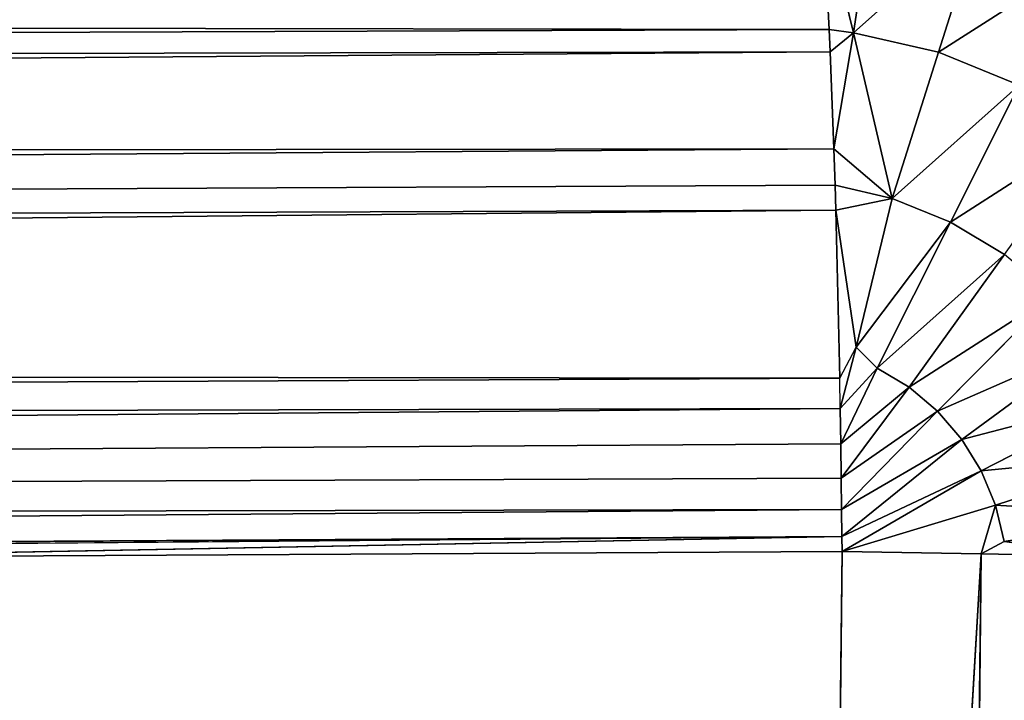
# Model space of a CAD drawing. Extents: x 0 to 700, y 0 to 509.
# Tile 216 of 243: x 634.91 to 639.48, y 309.52 to 312.68. Entities that reach past the tile are written whole.
import ezdxf

# ---------------------------------------------------------------- set-up
doc = ezdxf.new("R2010")
doc.units = 0
doc.header["$LTSCALE"] = 25.4
doc.layers.get('0').update_dxf_attribs({"linetype": 'CONTINUOUS'})

# ---------------------------------------------------------------- blocks, each defined once
blk = doc.blocks.new('5902539864168_-_S_STL')
at = {"color": 0}
for p, q in [((638.7773, 42.7668, 196.4297), (638.8731, 43.2267, 195.7896)), ((638.7773, 42.7668, 196.4297), (638.8731, 43.2267, 195.7896)), ((639.3668, 43.2267, 195.904), (639.1714, 42.7668, 196.521)), ((639.3668, 43.2267, 195.904), (639.1714, 42.7668, 196.521)), ((638.6643, 42.7666, 196.4157), (638.6354, 43.1581, 195.847)), ((638.7773, 42.7668, 196.4297), (638.6354, 43.1581, 195.847)), ((638.6643, 42.7666, 196.4157), (638.6354, 43.1581, 195.847)), ((638.7773, 42.7668, 196.4297), (638.6354, 43.1581, 195.847)), ((566.5405, 38.5106, 196.2773), (638.6643, 42.7666, 196.4157)), ((566.5405, 38.5106, 196.2773), (638.6643, 42.7666, 196.4157)), ((566.5598, 38.2355, 196.6643), (638.6643, 42.7666, 196.4157)), ((566.5598, 38.2355, 196.6643), (638.6643, 42.7666, 196.4157)), ((638.7773, 42.7668, 196.4297), (638.6643, 42.7666, 196.4157)), ((638.7773, 42.7668, 196.4297), (638.6643, 42.7666, 196.4157)), ((638.6688, 42.7074, 196.5187), (638.6643, 42.7666, 196.4157)), ((638.6688, 42.7074, 196.5187), (638.6643, 42.7666, 196.4157)), ((638.7773, 42.7668, 196.4297), (638.6688, 42.7074, 196.5187)), ((638.7773, 42.7668, 196.4297), (638.6688, 42.7074, 196.5187)), ((638.7773, 42.7668, 196.4297), (638.6859, 42.4844, 196.9691)), ((638.7773, 42.7668, 196.4297), (638.6859, 42.4844, 196.9691)), ((638.9565, 42.4152, 197.1997), (638.7773, 42.7668, 196.4297)), ((639.1714, 42.7668, 196.521), (638.7773, 42.7668, 196.4297)), ((638.9565, 42.4152, 197.1997), (638.7773, 42.7668, 196.4297)), ((639.1714, 42.7668, 196.521), (638.7773, 42.7668, 196.4297)), ((639.1714, 42.7668, 196.521), (638.9565, 42.4152, 197.1997)), ((639.1714, 42.7668, 196.521), (638.9565, 42.4152, 197.1997)), ((639.1714, 42.7668, 196.521), (639.5463, 42.7668, 196.6732)), ((639.1714, 42.7668, 196.521), (639.5463, 42.7668, 196.6732)), ((639.5463, 42.7668, 196.6732), (639.2274, 42.4152, 197.3096)), ((639.5463, 42.7668, 196.6732), (639.2274, 42.4152, 197.3096)), ((566.5598, 38.2355, 196.6643), (638.6688, 42.7074, 196.5187)), ((566.5598, 38.2355, 196.6643), (638.6688, 42.7074, 196.5187)), ((566.5768, 38.0002, 197.0719), (638.6688, 42.7074, 196.5187)), ((566.5768, 38.0002, 197.0719), (638.6688, 42.7074, 196.5187)), ((638.6859, 42.4844, 196.9691), (638.6688, 42.7074, 196.5187)), ((638.6859, 42.4844, 196.9691), (638.6688, 42.7074, 196.5187)), ((566.5768, 38.0002, 197.0719), (638.6859, 42.4844, 196.9691)), ((566.5768, 38.0002, 197.0719), (638.6859, 42.4844, 196.9691)), ((566.5912, 37.8066, 197.4942), (638.6859, 42.4844, 196.9691)), ((566.5912, 37.8066, 197.4942), (638.6859, 42.4844, 196.9691)), ((638.6915, 42.4148, 197.1378), (638.6859, 42.4844, 196.9691)), ((638.9565, 42.4152, 197.1997), (638.6859, 42.4844, 196.9691)), ((638.6915, 42.4148, 197.1378), (638.6859, 42.4844, 196.9691)), ((638.9565, 42.4152, 197.1997), (638.6859, 42.4844, 196.9691)), ((566.5912, 37.8066, 197.4942), (638.6915, 42.4148, 197.1378)), ((566.5912, 37.8066, 197.4942), (638.6915, 42.4148, 197.1378)), ((638.6915, 42.4148, 197.1378), (638.9565, 42.4152, 197.1997)), ((638.6915, 42.4148, 197.1378), (638.9565, 42.4152, 197.1997)), ((638.695, 42.3708, 197.2545), (638.6915, 42.4148, 197.1378)), ((638.695, 42.3708, 197.2545), (638.6915, 42.4148, 197.1378)), ((638.9565, 42.4152, 197.1997), (638.695, 42.3708, 197.2545)), ((638.9565, 42.4152, 197.1997), (638.695, 42.3708, 197.2545)), ((639.2274, 42.4152, 197.3096), (638.7894, 42.1924, 197.8902)), ((639.2274, 42.4152, 197.3096), (638.7894, 42.1924, 197.8902)), ((638.9565, 42.4152, 197.1997), (638.7894, 42.1924, 197.8902)), ((638.9565, 42.4152, 197.1997), (638.7894, 42.1924, 197.8902)), ((639.2274, 42.4152, 197.3096), (638.8874, 42.1807, 197.9878)), ((639.2274, 42.4152, 197.3096), (638.8874, 42.1807, 197.9878)), ((639.2274, 42.4152, 197.3096), (638.9565, 42.4152, 197.1997)), ((639.2274, 42.4152, 197.3096), (638.9565, 42.4152, 197.1997)), ((639.4774, 42.4152, 197.4608), (639.035, 42.1807, 198.077)), ((639.4774, 42.4152, 197.4608), (639.035, 42.1807, 198.077)), ((639.7006, 42.4152, 197.6494), (639.1667, 42.1807, 198.1884)), ((639.7006, 42.4152, 197.6494), (639.1667, 42.1807, 198.1884)), ((639.4774, 42.4152, 197.4608), (639.2274, 42.4152, 197.3096)), ((639.4774, 42.4152, 197.4608), (639.2274, 42.4152, 197.3096)), ((639.8913, 42.4152, 197.8708), (639.2793, 42.1807, 198.319)), ((639.8913, 42.4152, 197.8708), (639.2793, 42.1807, 198.319)), ((640.0449, 42.4152, 198.1195), (639.3699, 42.1807, 198.4658)), ((640.0449, 42.4152, 198.1195), (639.3699, 42.1807, 198.4658)), ((640.1573, 42.4152, 198.3892), (639.4363, 42.1807, 198.625)), ((640.1573, 42.4152, 198.3892), (639.4363, 42.1807, 198.625)), ((640.2259, 42.4152, 198.6732), (639.4768, 42.1807, 198.7926)), ((640.2259, 42.4152, 198.6732), (639.4768, 42.1807, 198.7926)), ((638.695, 42.3708, 197.2545), (566.5912, 37.8066, 197.4942)), ((638.695, 42.3708, 197.2545), (566.5912, 37.8066, 197.4942)), ((638.695, 42.3708, 197.2545), (566.603, 37.6552, 197.9251)), ((638.695, 42.3708, 197.2545), (566.603, 37.6552, 197.9251)), ((638.7135, 42.1572, 198.0352), (638.695, 42.3708, 197.2545)), ((638.7135, 42.1572, 198.0352), (638.695, 42.3708, 197.2545)), ((638.7894, 42.1924, 197.8902), (638.695, 42.3708, 197.2545)), ((638.7894, 42.1924, 197.8902), (638.695, 42.3708, 197.2545)), ((639.369, 42.1565, 198.8501), (640.0146, 42.3297, 198.8623)), ((639.369, 42.1565, 198.8501), (640.0146, 42.3297, 198.8623)), ((640.0146, 42.3297, 198.8623), (639.4768, 42.1807, 198.7926)), ((640.0146, 42.3297, 198.8623), (639.4768, 42.1807, 198.7926)), ((638.7135, 42.1572, 198.0352), (566.603, 37.6552, 197.9251)), ((638.7135, 42.1572, 198.0352), (566.603, 37.6552, 197.9251)), ((638.7135, 42.1572, 198.0352), (566.6122, 37.5457, 198.3585)), ((638.7135, 42.1572, 198.0352), (566.6122, 37.5457, 198.3585)), ((638.5754, 41.7437, 212.3498), (639.369, 42.1565, 198.8501)), ((638.5754, 41.7437, 212.3498), (639.369, 42.1565, 198.8501)), ((638.7135, 42.1572, 198.0352), (638.7894, 42.1924, 197.8902)), ((638.7159, 42.1329, 198.1751), (638.7135, 42.1572, 198.0352)), ((638.7159, 42.1329, 198.1751), (638.7894, 42.1924, 197.8902)), ((638.7159, 42.1329, 198.1751), (638.8874, 42.1807, 197.9878)), ((638.7159, 42.1329, 198.1751), (638.8874, 42.1807, 197.9878)), ((638.7183, 42.1095, 198.3394), (638.8874, 42.1807, 197.9878)), ((638.7183, 42.1095, 198.3394), (638.8874, 42.1807, 197.9878)), ((638.7183, 42.1095, 198.3394), (639.035, 42.1807, 198.077)), ((638.7183, 42.1095, 198.3394), (639.035, 42.1807, 198.077)), ((638.7204, 42.0921, 198.4987), (639.035, 42.1807, 198.077)), ((638.7204, 42.0921, 198.4987), (639.035, 42.1807, 198.077)), ((638.7204, 42.0921, 198.4987), (639.1667, 42.1807, 198.1884)), ((638.7204, 42.0921, 198.4987), (639.1667, 42.1807, 198.1884)), ((638.722, 42.0807, 198.6446), (639.1667, 42.1807, 198.1884)), ((638.722, 42.0807, 198.6446), (639.1667, 42.1807, 198.1884)), ((638.722, 42.0807, 198.6446), (639.2793, 42.1807, 198.319)), ((638.722, 42.0807, 198.6446), (639.2793, 42.1807, 198.319)), ((638.7231, 42.0743, 198.7694), (639.2793, 42.1807, 198.319)), ((638.7231, 42.0743, 198.7694), (639.2793, 42.1807, 198.319)), ((638.7231, 42.0743, 198.7694), (639.3699, 42.1807, 198.4658)), ((638.7231, 42.0743, 198.7694), (639.3699, 42.1807, 198.4658)), ((638.7237, 42.0721, 198.8402), (639.3699, 42.1807, 198.4658)), ((638.7237, 42.0721, 198.8402), (639.3699, 42.1807, 198.4658)), ((638.7237, 42.0721, 198.8402), (639.4363, 42.1807, 198.625)), ((638.7237, 42.0721, 198.8402), (639.4363, 42.1807, 198.625)), ((638.7237, 42.0721, 198.8402), (639.369, 42.1565, 198.8501)), ((638.7237, 42.0721, 198.8402), (639.369, 42.1565, 198.8501)), ((638.8874, 42.1807, 197.9878), (638.7894, 42.1924, 197.8902)), ((638.8874, 42.1807, 197.9878), (638.7894, 42.1924, 197.8902)), ((639.035, 42.1807, 198.077), (638.8874, 42.1807, 197.9878)), ((639.035, 42.1807, 198.077), (638.8874, 42.1807, 197.9878)), ((639.1667, 42.1807, 198.1884), (639.035, 42.1807, 198.077)), ((639.1667, 42.1807, 198.1884), (639.035, 42.1807, 198.077)), ((639.0524, 41.4593, 229.978), (639.369, 42.1565, 198.8501)), ((639.0524, 41.4593, 229.978), (639.369, 42.1565, 198.8501)), ((639.2793, 42.1807, 198.319), (639.1667, 42.1807, 198.1884)), ((639.2793, 42.1807, 198.319), (639.1667, 42.1807, 198.1884)), ((639.3699, 42.1807, 198.4658), (639.2793, 42.1807, 198.319)), ((639.3699, 42.1807, 198.4658), (639.2793, 42.1807, 198.319)), ((639.369, 42.1565, 198.8501), (639.4363, 42.1807, 198.625)), ((639.369, 42.1565, 198.8501), (639.4363, 42.1807, 198.625)), ((639.369, 42.1565, 198.8501), (639.4768, 42.1807, 198.7926)), ((639.369, 42.1565, 198.8501), (639.4768, 42.1807, 198.7926)), ((639.4363, 42.1807, 198.625), (639.3699, 42.1807, 198.4658)), ((639.4363, 42.1807, 198.625), (639.3699, 42.1807, 198.4658)), ((639.4768, 42.1807, 198.7926), (639.4363, 42.1807, 198.625)), ((639.4768, 42.1807, 198.7926), (639.4363, 42.1807, 198.625)), ((566.6122, 37.5457, 198.3585), (638.7159, 42.1329, 198.1751)), ((566.6122, 37.5457, 198.3585), (638.7159, 42.1329, 198.1751)), ((566.619, 37.4765, 198.789), (638.7159, 42.1329, 198.1751)), ((566.619, 37.4765, 198.789), (638.7159, 42.1329, 198.1751)), ((638.7183, 42.1095, 198.3394), (566.619, 37.4765, 198.789)), ((638.7183, 42.1095, 198.3394), (566.619, 37.4765, 198.789)), ((638.7183, 42.1095, 198.3394), (638.7159, 42.1329, 198.1751)), ((638.7183, 42.1095, 198.3394), (638.7159, 42.1329, 198.1751)), ((638.7204, 42.0921, 198.4987), (638.7183, 42.1095, 198.3394)), ((638.7204, 42.0921, 198.4987), (638.7183, 42.1095, 198.3394)), ((638.7204, 42.0921, 198.4987), (566.619, 37.4765, 198.789)), ((638.7204, 42.0921, 198.4987), (566.619, 37.4765, 198.789)), ((638.722, 42.0807, 198.6446), (568.1288, 37.5396, 199.2042)), ((638.722, 42.0807, 198.6446), (568.1288, 37.5396, 199.2042)), ((638.7231, 42.0743, 198.7694), (568.1288, 37.5396, 199.2042)), ((638.7231, 42.0743, 198.7694), (568.1288, 37.5396, 199.2042)), ((579.2909, 38.2418, 199.1489), (638.7231, 42.0743, 198.7694)), ((579.2909, 38.2418, 199.1489), (638.7231, 42.0743, 198.7694)), ((616.8089, 40.6445, 198.9564), (638.7231, 42.0743, 198.7694)), ((616.8089, 40.6445, 198.9564), (638.7231, 42.0743, 198.7694)), ((638.7231, 42.0743, 198.7694), (633.5898, 41.7364, 198.8676)), ((638.7231, 42.0743, 198.7694), (633.5898, 41.7364, 198.8676)), ((638.7237, 42.0721, 198.8402), (633.5898, 41.7364, 198.8676)), ((638.7237, 42.0721, 198.8402), (633.5898, 41.7364, 198.8676)), ((638.5754, 41.7437, 212.3498), (638.7237, 42.0721, 198.8402)), ((638.5754, 41.7437, 212.3498), (638.7237, 42.0721, 198.8402)), ((638.722, 42.0807, 198.6446), (638.7204, 42.0921, 198.4987)), ((638.722, 42.0807, 198.6446), (638.7204, 42.0921, 198.4987)), ((638.7231, 42.0743, 198.7694), (638.722, 42.0807, 198.6446)), ((638.7231, 42.0743, 198.7694), (638.722, 42.0807, 198.6446)), ((638.7237, 42.0721, 198.8402), (638.7231, 42.0743, 198.7694)), ((638.7237, 42.0721, 198.8402), (638.7231, 42.0743, 198.7694))]:
    blk.add_line(p, q, dxfattribs=at)
mesh = blk.add_polyface(dxfattribs=at)
corners = [(5.8292, 103, 89.0513), (350, 103, 116.5513), (694.1707, 103, 89.0513), (346.9612, 103, 116.8172), (35.4535, 103, 184.6354), (33.7016, 103, 185.0729), (32.1062, 103, 185.7495), (30.7018, 103, 186.6255), (29.4424, 103, 187.7283), (28.4097, 103, 188.9963), (27.6463, 103, 190.3453), (27.1371, 103, 191.7417), (26.8672, 103, 193.162), (5.8292, 103, 503.2221), (344.0146, 103, 117.6067), (341.25, 103, 118.8959), (338.7512, 103, 120.6456), (336.5942, 103, 122.8026), (334.8445, 103, 125.3013), (333.5554, 103, 128.066), (332.7659, 103, 131.0125), (332.5, 103, 134.0513), (332.7659, 103, 137.0902), (333.5554, 103, 140.0367), (334.8445, 103, 142.8013), (336.5942, 103, 145.3001), (338.7512, 103, 147.4571), (341.25, 103, 149.2068), (344.0146, 103, 150.496), (346.9612, 103, 151.2855), (350, 103, 151.5513), (37.442, 103, 184.4697), (26.8146, 103, 194.1381), (26.8146, 103, 473.1736), (26.9551, 103, 474.8753), (26.9811, 103, 475.0224), (27.3125, 103, 476.3089), (27.4753, 103, 476.7559), (27.8568, 103, 477.5931), (28.651, 103, 478.8429), (29.5798, 103, 479.868), (30.6657, 103, 480.7268), (30.7295, 103, 480.7689), (31.8807, 103, 481.4002), (32.2955, 103, 481.576), (33.2209, 103, 481.8849), (34.0289, 103, 482.0703), (34.6826, 103, 482.1682), (35.8777, 103, 482.2367), (664.1223, 103, 482.2367), (673.1854, 103, 194.1381), (694.1707, 103, 503.2221), (673.0914, 103, 192.8347), (672.7317, 103, 191.3065), (672.1177, 103, 189.8691), (671.2672, 103, 188.5502), (670.1917, 103, 187.3684), (669.8016, 103, 187.0227), (668.4412, 103, 186.0551), (666.9005, 103, 185.294), (665.2044, 103, 184.7658), (353.0388, 103, 116.8172), (355.9854, 103, 117.6067), (358.75, 103, 118.8959), (361.2488, 103, 120.6456), (363.4058, 103, 122.8026), (365.1554, 103, 125.3013), (366.4446, 103, 128.066), (367.2341, 103, 131.0125), (367.5, 103, 134.0513), (367.2341, 103, 137.0902), (366.4446, 103, 140.0367), (663.399, 103, 184.499), (365.1554, 103, 142.8013), (363.4058, 103, 145.3001), (361.2488, 103, 147.4571), (358.75, 103, 149.2068), (355.9854, 103, 150.496), (353.0388, 103, 151.2855), (662.558, 103, 184.4697), (673.1854, 103, 473.1736), (673.1169, 103, 474.3688), (673.0189, 103, 475.0224), (672.8336, 103, 475.8304), (672.5247, 103, 476.7559), (672.3489, 103, 477.1706), (671.7175, 103, 478.3218), (671.6755, 103, 478.3857), (670.8167, 103, 479.4716), (669.7916, 103, 480.4003), (668.5418, 103, 481.1945), (667.7045, 103, 481.576), (667.2576, 103, 481.7388), (665.9711, 103, 482.0703), (665.8239, 103, 482.0962)]
mesh.append_faces([[corners[k] for k in face] for face in [(0, 1, 2), (1, 0, 3), (4, 0, 5), (5, 0, 6), (6, 0, 7), (7, 0, 8), (8, 0, 9), (9, 0, 10), (10, 0, 11), (11, 0, 12), (3, 4, 14), (14, 4, 15), (15, 4, 16), (16, 4, 17), (17, 4, 18), (18, 4, 19), (19, 4, 20), (20, 4, 21), (21, 4, 22), (22, 4, 23), (23, 4, 24), (24, 4, 25), (25, 4, 26), (26, 4, 27), (27, 4, 28), (28, 4, 29), (29, 4, 30), (12, 13, 32), (32, 13, 33), (33, 13, 34), (34, 13, 35), (35, 13, 36), (36, 13, 37), (37, 13, 38), (38, 13, 39), (39, 13, 40), (40, 13, 41), (41, 13, 42), (42, 13, 43), (43, 13, 44), (44, 13, 45), (45, 13, 46), (46, 13, 47), (47, 13, 48), (48, 13, 49), (2, 50, 51), (50, 2, 52), (52, 2, 53), (53, 2, 54), (54, 2, 55), (55, 2, 56), (56, 2, 57), (57, 2, 58), (58, 2, 59), (59, 2, 60), (61, 2, 1), (60, 71, 72), (72, 30, 79), (79, 30, 31), (51, 49, 13)]], dxfattribs={"vtx0": -1, "vtx1": -1, "color": 0})
mesh.append_faces([[corners[k] for k in face] for face in [(3, 0, 4), (60, 2, 61)]], dxfattribs={"vtx0": -1, "vtx1": -1, "vtx2": -1, "color": 0})
mesh.append_faces([[corners[k] for k in face] for face in [(12, 0, 13), (30, 4, 31), (60, 61, 62), (60, 62, 63), (60, 63, 64), (60, 64, 65), (60, 65, 66), (60, 66, 67), (60, 67, 68), (60, 68, 69), (60, 69, 70), (60, 70, 71), (72, 71, 73), (72, 73, 74), (72, 74, 75), (72, 75, 76), (72, 76, 77), (72, 77, 78), (72, 78, 30), (51, 50, 80), (51, 80, 81), (51, 81, 82), (51, 82, 83), (51, 83, 84), (51, 84, 85), (51, 85, 86), (51, 86, 87), (51, 87, 88), (51, 88, 89), (51, 89, 90), (51, 90, 91), (51, 91, 92), (51, 92, 93), (51, 93, 94), (51, 94, 49)]], dxfattribs={"vtx0": -1, "vtx2": -1, "color": 0})
mesh = blk.add_polyface(dxfattribs=at)
corners = [(638.7773, 42.7668, 196.4297), (638.8731, 43.2267, 195.7896), (638.6354, 43.1581, 195.847)]
mesh.append_faces([[corners[k] for k in face] for face in [(0, 1, 2)]], dxfattribs={"color": 0})
mesh = blk.add_polyface(dxfattribs=at)
corners = [(638.7773, 42.7668, 196.4297), (639.3668, 43.2267, 195.904), (638.8731, 43.2267, 195.7896), (639.1714, 42.7668, 196.521)]
mesh.append_faces([[corners[k] for k in face] for face in [(0, 1, 2), (1, 0, 3)]], dxfattribs={"vtx0": -1, "color": 0})
mesh = blk.add_polyface(dxfattribs=at)
corners = [(639.1714, 42.7668, 196.521), (639.8364, 43.2267, 196.0946), (639.3668, 43.2267, 195.904), (639.5463, 42.7668, 196.6732)]
mesh.append_faces([[corners[k] for k in face] for face in [(0, 1, 2), (1, 0, 3)]], dxfattribs={"vtx0": -1, "color": 0})
mesh = blk.add_polyface(dxfattribs=at)
corners = [(638.6643, 42.7666, 196.4157), (638.6354, 43.1581, 195.847), (566.5405, 38.5106, 196.2773)]
mesh.append_faces([[corners[k] for k in face] for face in [(0, 1, 2)]], dxfattribs={"color": 0})
mesh = blk.add_polyface(dxfattribs=at)
corners = [(638.7773, 42.7668, 196.4297), (638.6354, 43.1581, 195.847), (638.6643, 42.7666, 196.4157)]
mesh.append_faces([[corners[k] for k in face] for face in [(0, 1, 2)]], dxfattribs={"color": 0})
mesh = blk.add_polyface(dxfattribs=at)
corners = [(566.5598, 38.2355, 196.6643), (638.6643, 42.7666, 196.4157), (566.5405, 38.5106, 196.2773)]
mesh.append_faces([[corners[k] for k in face] for face in [(0, 1, 2)]], dxfattribs={"color": 0})
mesh = blk.add_polyface(dxfattribs=at)
corners = [(566.5598, 38.2355, 196.6643), (638.6688, 42.7074, 196.5187), (638.6643, 42.7666, 196.4157)]
mesh.append_faces([[corners[k] for k in face] for face in [(0, 1, 2)]], dxfattribs={"color": 0})
mesh = blk.add_polyface(dxfattribs=at)
corners = [(638.6688, 42.7074, 196.5187), (638.7773, 42.7668, 196.4297), (638.6643, 42.7666, 196.4157)]
mesh.append_faces([[corners[k] for k in face] for face in [(0, 1, 2)]], dxfattribs={"color": 0})
mesh = blk.add_polyface(dxfattribs=at)
corners = [(638.6859, 42.4844, 196.9691), (638.7773, 42.7668, 196.4297), (638.6688, 42.7074, 196.5187)]
mesh.append_faces([[corners[k] for k in face] for face in [(0, 1, 2)]], dxfattribs={"color": 0})
mesh = blk.add_polyface(dxfattribs=at)
corners = [(638.9565, 42.4152, 197.1997), (638.7773, 42.7668, 196.4297), (638.6859, 42.4844, 196.9691)]
mesh.append_faces([[corners[k] for k in face] for face in [(0, 1, 2)]], dxfattribs={"color": 0})
mesh = blk.add_polyface(dxfattribs=at)
corners = [(638.9565, 42.4152, 197.1997), (639.1714, 42.7668, 196.521), (638.7773, 42.7668, 196.4297)]
mesh.append_faces([[corners[k] for k in face] for face in [(0, 1, 2)]], dxfattribs={"color": 0})
mesh = blk.add_polyface(dxfattribs=at)
corners = [(638.9565, 42.4152, 197.1997), (639.5463, 42.7668, 196.6732), (639.1714, 42.7668, 196.521), (639.2274, 42.4152, 197.3096)]
mesh.append_faces([[corners[k] for k in face] for face in [(0, 1, 2), (1, 0, 3)]], dxfattribs={"vtx0": -1, "color": 0})
mesh = blk.add_polyface(dxfattribs=at)
corners = [(639.2274, 42.4152, 197.3096), (639.8926, 42.7668, 196.8825), (639.5463, 42.7668, 196.6732), (639.4774, 42.4152, 197.4608)]
mesh.append_faces([[corners[k] for k in face] for face in [(0, 1, 2), (1, 0, 3)]], dxfattribs={"vtx0": -1, "color": 0})
mesh = blk.add_polyface(dxfattribs=at)
corners = [(566.5768, 38.0002, 197.0719), (638.6688, 42.7074, 196.5187), (566.5598, 38.2355, 196.6643)]
mesh.append_faces([[corners[k] for k in face] for face in [(0, 1, 2)]], dxfattribs={"color": 0})
mesh = blk.add_polyface(dxfattribs=at)
corners = [(566.5768, 38.0002, 197.0719), (638.6859, 42.4844, 196.9691), (638.6688, 42.7074, 196.5187)]
mesh.append_faces([[corners[k] for k in face] for face in [(0, 1, 2)]], dxfattribs={"color": 0})
mesh = blk.add_polyface(dxfattribs=at)
corners = [(566.5912, 37.8066, 197.4942), (638.6859, 42.4844, 196.9691), (566.5768, 38.0002, 197.0719)]
mesh.append_faces([[corners[k] for k in face] for face in [(0, 1, 2)]], dxfattribs={"color": 0})
mesh = blk.add_polyface(dxfattribs=at)
corners = [(566.5912, 37.8066, 197.4942), (638.6915, 42.4148, 197.1378), (638.6859, 42.4844, 196.9691)]
mesh.append_faces([[corners[k] for k in face] for face in [(0, 1, 2)]], dxfattribs={"color": 0})
mesh = blk.add_polyface(dxfattribs=at)
corners = [(638.9565, 42.4152, 197.1997), (638.6859, 42.4844, 196.9691), (638.6915, 42.4148, 197.1378)]
mesh.append_faces([[corners[k] for k in face] for face in [(0, 1, 2)]], dxfattribs={"color": 0})
mesh = blk.add_polyface(dxfattribs=at)
corners = [(566.5912, 37.8066, 197.4942), (638.695, 42.3708, 197.2545), (638.6915, 42.4148, 197.1378)]
mesh.append_faces([[corners[k] for k in face] for face in [(0, 1, 2)]], dxfattribs={"color": 0})
mesh = blk.add_polyface(dxfattribs=at)
corners = [(638.695, 42.3708, 197.2545), (638.9565, 42.4152, 197.1997), (638.6915, 42.4148, 197.1378)]
mesh.append_faces([[corners[k] for k in face] for face in [(0, 1, 2)]], dxfattribs={"color": 0})
mesh = blk.add_polyface(dxfattribs=at)
corners = [(638.7894, 42.1924, 197.8902), (638.9565, 42.4152, 197.1997), (638.695, 42.3708, 197.2545)]
mesh.append_faces([[corners[k] for k in face] for face in [(0, 1, 2)]], dxfattribs={"color": 0})
mesh = blk.add_polyface(dxfattribs=at)
corners = [(638.8874, 42.1807, 197.9878), (639.2274, 42.4152, 197.3096), (638.7894, 42.1924, 197.8902)]
mesh.append_faces([[corners[k] for k in face] for face in [(0, 1, 2)]], dxfattribs={"color": 0})
mesh = blk.add_polyface(dxfattribs=at)
corners = [(638.7894, 42.1924, 197.8902), (639.2274, 42.4152, 197.3096), (638.9565, 42.4152, 197.1997)]
mesh.append_faces([[corners[k] for k in face] for face in [(0, 1, 2)]], dxfattribs={"color": 0})
mesh = blk.add_polyface(dxfattribs=at)
corners = [(638.8874, 42.1807, 197.9878), (639.4774, 42.4152, 197.4608), (639.2274, 42.4152, 197.3096), (639.035, 42.1807, 198.077)]
mesh.append_faces([[corners[k] for k in face] for face in [(0, 1, 2), (1, 0, 3)]], dxfattribs={"vtx0": -1, "color": 0})
mesh = blk.add_polyface(dxfattribs=at)
corners = [(639.035, 42.1807, 198.077), (639.7006, 42.4152, 197.6494), (639.4774, 42.4152, 197.4608), (639.1667, 42.1807, 198.1884)]
mesh.append_faces([[corners[k] for k in face] for face in [(0, 1, 2), (1, 0, 3)]], dxfattribs={"vtx0": -1, "color": 0})
mesh = blk.add_polyface(dxfattribs=at)
corners = [(639.1667, 42.1807, 198.1884), (639.8913, 42.4152, 197.8708), (639.7006, 42.4152, 197.6494), (639.2793, 42.1807, 198.319)]
mesh.append_faces([[corners[k] for k in face] for face in [(0, 1, 2), (1, 0, 3)]], dxfattribs={"vtx0": -1, "color": 0})
mesh = blk.add_polyface(dxfattribs=at)
corners = [(639.2793, 42.1807, 198.319), (640.0449, 42.4152, 198.1195), (639.8913, 42.4152, 197.8708), (639.3699, 42.1807, 198.4658)]
mesh.append_faces([[corners[k] for k in face] for face in [(0, 1, 2), (1, 0, 3)]], dxfattribs={"vtx0": -1, "color": 0})
mesh = blk.add_polyface(dxfattribs=at)
corners = [(639.3699, 42.1807, 198.4658), (640.1573, 42.4152, 198.3892), (640.0449, 42.4152, 198.1195), (639.4363, 42.1807, 198.625)]
mesh.append_faces([[corners[k] for k in face] for face in [(0, 1, 2), (1, 0, 3)]], dxfattribs={"vtx0": -1, "color": 0})
mesh = blk.add_polyface(dxfattribs=at)
corners = [(639.4363, 42.1807, 198.625), (640.2259, 42.4152, 198.6732), (640.1573, 42.4152, 198.3892), (639.4768, 42.1807, 198.7926)]
mesh.append_faces([[corners[k] for k in face] for face in [(0, 1, 2), (1, 0, 3)]], dxfattribs={"vtx0": -1, "color": 0})
mesh = blk.add_polyface(dxfattribs=at)
corners = [(640.0146, 42.3297, 198.8623), (640.2259, 42.4152, 198.6732), (639.4768, 42.1807, 198.7926)]
mesh.append_faces([[corners[k] for k in face] for face in [(0, 1, 2)]], dxfattribs={"color": 0})
mesh = blk.add_polyface(dxfattribs=at)
corners = [(566.603, 37.6552, 197.9251), (638.695, 42.3708, 197.2545), (566.5912, 37.8066, 197.4942)]
mesh.append_faces([[corners[k] for k in face] for face in [(0, 1, 2)]], dxfattribs={"color": 0})
mesh = blk.add_polyface(dxfattribs=at)
corners = [(638.7135, 42.1572, 198.0352), (638.695, 42.3708, 197.2545), (566.603, 37.6552, 197.9251)]
mesh.append_faces([[corners[k] for k in face] for face in [(0, 1, 2)]], dxfattribs={"color": 0})
mesh = blk.add_polyface(dxfattribs=at)
corners = [(638.7135, 42.1572, 198.0352), (638.7894, 42.1924, 197.8902), (638.695, 42.3708, 197.2545)]
mesh.append_faces([[corners[k] for k in face] for face in [(0, 1, 2)]], dxfattribs={"color": 0})
mesh = blk.add_polyface(dxfattribs=at)
corners = [(639.0524, 41.4593, 229.978), (640.0146, 42.3297, 198.8623), (639.369, 42.1565, 198.8501)]
mesh.append_faces([[corners[k] for k in face] for face in [(0, 1, 2)]], dxfattribs={"color": 0})
mesh = blk.add_polyface(dxfattribs=at)
corners = [(639.6966, 41.6334, 229.9871), (640.0146, 42.3297, 198.8623), (639.0524, 41.4593, 229.978)]
mesh.append_faces([[corners[k] for k in face] for face in [(0, 1, 2)]], dxfattribs={"color": 0})
mesh = blk.add_polyface(dxfattribs=at)
corners = [(640.0146, 42.3297, 198.8623), (639.4768, 42.1807, 198.7926), (639.369, 42.1565, 198.8501)]
mesh.append_faces([[corners[k] for k in face] for face in [(0, 1, 2)]], dxfattribs={"color": 0})
mesh = blk.add_polyface(dxfattribs=at)
corners = [(566.6122, 37.5457, 198.3585), (638.7135, 42.1572, 198.0352), (566.603, 37.6552, 197.9251)]
mesh.append_faces([[corners[k] for k in face] for face in [(0, 1, 2)]], dxfattribs={"color": 0})
mesh = blk.add_polyface(dxfattribs=at)
corners = [(566.6122, 37.5457, 198.3585), (638.7159, 42.1329, 198.1751), (638.7135, 42.1572, 198.0352)]
mesh.append_faces([[corners[k] for k in face] for face in [(0, 1, 2)]], dxfattribs={"color": 0})
mesh = blk.add_polyface(dxfattribs=at)
corners = [(638.5754, 41.7437, 212.3498), (639.369, 42.1565, 198.8501), (638.7237, 42.0721, 198.8402)]
mesh.append_faces([[corners[k] for k in face] for face in [(0, 1, 2)]], dxfattribs={"color": 0})
mesh = blk.add_polyface(dxfattribs=at)
corners = [(639.0524, 41.4593, 229.978), (639.369, 42.1565, 198.8501), (638.5754, 41.7437, 212.3498)]
mesh.append_faces([[corners[k] for k in face] for face in [(0, 1, 2)]], dxfattribs={"color": 0})
mesh = blk.add_polyface(dxfattribs=at)
corners = [(638.7159, 42.1329, 198.1751), (638.8874, 42.1807, 197.9878), (638.7894, 42.1924, 197.8902)]
mesh.append_faces([[corners[k] for k in face] for face in [(0, 1, 2)]], dxfattribs={"color": 0})
mesh = blk.add_polyface(dxfattribs=at)
corners = [(638.7183, 42.1095, 198.3394), (638.8874, 42.1807, 197.9878), (638.7159, 42.1329, 198.1751)]
mesh.append_faces([[corners[k] for k in face] for face in [(0, 1, 2)]], dxfattribs={"color": 0})
mesh = blk.add_polyface(dxfattribs=at)
corners = [(638.7183, 42.1095, 198.3394), (639.035, 42.1807, 198.077), (638.8874, 42.1807, 197.9878)]
mesh.append_faces([[corners[k] for k in face] for face in [(0, 1, 2)]], dxfattribs={"color": 0})
mesh = blk.add_polyface(dxfattribs=at)
corners = [(638.7204, 42.0921, 198.4987), (639.035, 42.1807, 198.077), (638.7183, 42.1095, 198.3394)]
mesh.append_faces([[corners[k] for k in face] for face in [(0, 1, 2)]], dxfattribs={"color": 0})
mesh = blk.add_polyface(dxfattribs=at)
corners = [(638.7204, 42.0921, 198.4987), (639.1667, 42.1807, 198.1884), (639.035, 42.1807, 198.077)]
mesh.append_faces([[corners[k] for k in face] for face in [(0, 1, 2)]], dxfattribs={"color": 0})
mesh = blk.add_polyface(dxfattribs=at)
corners = [(638.722, 42.0807, 198.6446), (639.1667, 42.1807, 198.1884), (638.7204, 42.0921, 198.4987)]
mesh.append_faces([[corners[k] for k in face] for face in [(0, 1, 2)]], dxfattribs={"color": 0})
mesh = blk.add_polyface(dxfattribs=at)
corners = [(638.722, 42.0807, 198.6446), (639.2793, 42.1807, 198.319), (639.1667, 42.1807, 198.1884)]
mesh.append_faces([[corners[k] for k in face] for face in [(0, 1, 2)]], dxfattribs={"color": 0})
mesh = blk.add_polyface(dxfattribs=at)
corners = [(638.7231, 42.0743, 198.7694), (639.2793, 42.1807, 198.319), (638.722, 42.0807, 198.6446)]
mesh.append_faces([[corners[k] for k in face] for face in [(0, 1, 2)]], dxfattribs={"color": 0})
mesh = blk.add_polyface(dxfattribs=at)
corners = [(638.7231, 42.0743, 198.7694), (639.3699, 42.1807, 198.4658), (639.2793, 42.1807, 198.319)]
mesh.append_faces([[corners[k] for k in face] for face in [(0, 1, 2)]], dxfattribs={"color": 0})
mesh = blk.add_polyface(dxfattribs=at)
corners = [(638.7237, 42.0721, 198.8402), (639.3699, 42.1807, 198.4658), (638.7231, 42.0743, 198.7694)]
mesh.append_faces([[corners[k] for k in face] for face in [(0, 1, 2)]], dxfattribs={"color": 0})
mesh = blk.add_polyface(dxfattribs=at)
corners = [(638.7237, 42.0721, 198.8402), (639.4363, 42.1807, 198.625), (639.3699, 42.1807, 198.4658)]
mesh.append_faces([[corners[k] for k in face] for face in [(0, 1, 2)]], dxfattribs={"color": 0})
mesh = blk.add_polyface(dxfattribs=at)
corners = [(639.369, 42.1565, 198.8501), (639.4363, 42.1807, 198.625), (638.7237, 42.0721, 198.8402)]
mesh.append_faces([[corners[k] for k in face] for face in [(0, 1, 2)]], dxfattribs={"color": 0})
mesh = blk.add_polyface(dxfattribs=at)
corners = [(639.369, 42.1565, 198.8501), (639.4768, 42.1807, 198.7926), (639.4363, 42.1807, 198.625)]
mesh.append_faces([[corners[k] for k in face] for face in [(0, 1, 2)]], dxfattribs={"color": 0})
mesh = blk.add_polyface(dxfattribs=at)
corners = [(566.619, 37.4765, 198.789), (638.7159, 42.1329, 198.1751), (566.6122, 37.5457, 198.3585)]
mesh.append_faces([[corners[k] for k in face] for face in [(0, 1, 2)]], dxfattribs={"color": 0})
mesh = blk.add_polyface(dxfattribs=at)
corners = [(566.619, 37.4765, 198.789), (638.7183, 42.1095, 198.3394), (638.7159, 42.1329, 198.1751)]
mesh.append_faces([[corners[k] for k in face] for face in [(0, 1, 2)]], dxfattribs={"color": 0})
mesh = blk.add_polyface(dxfattribs=at)
corners = [(566.619, 37.4765, 198.789), (638.7204, 42.0921, 198.4987), (638.7183, 42.1095, 198.3394)]
mesh.append_faces([[corners[k] for k in face] for face in [(0, 1, 2)]], dxfattribs={"color": 0})
mesh = blk.add_polyface(dxfattribs=at)
corners = [(633.5898, 41.7364, 198.8676), (638.5754, 41.7437, 212.3498), (638.7237, 42.0721, 198.8402), (384.7382, 23.068, 295.5424), (385.3463, 23.068, 297.2246)]
mesh.append_faces([[corners[k] for k in face] for face in [(0, 1, 2), (1, 3, 4)]], dxfattribs={"vtx0": -1, "color": 0})
mesh.append_faces([[corners[k] for k in face] for face in [(1, 0, 3)]], dxfattribs={"vtx0": -1, "vtx2": -1, "color": 0})
mesh = blk.add_polyface(dxfattribs=at)
corners = [(566.619, 37.4765, 198.789), (638.722, 42.0807, 198.6446), (638.7204, 42.0921, 198.4987), (568.1288, 37.5396, 199.2042)]
mesh.append_faces([[corners[k] for k in face] for face in [(0, 1, 2), (1, 0, 3)]], dxfattribs={"vtx0": -1, "color": 0})
mesh = blk.add_polyface(dxfattribs=at)
corners = [(568.1288, 37.5396, 199.2042), (638.7231, 42.0743, 198.7694), (638.722, 42.0807, 198.6446)]
mesh.append_faces([[corners[k] for k in face] for face in [(0, 1, 2)]], dxfattribs={"color": 0})
mesh = blk.add_polyface(dxfattribs=at)
corners = [(638.7231, 42.0743, 198.7694), (568.1288, 37.5396, 199.2042), (579.2909, 38.2418, 199.1489)]
mesh.append_faces([[corners[k] for k in face] for face in [(0, 1, 2)]], dxfattribs={"color": 0})
mesh = blk.add_polyface(dxfattribs=at)
corners = [(579.2909, 38.2418, 199.1489), (616.8089, 40.6445, 198.9564), (638.7231, 42.0743, 198.7694)]
mesh.append_faces([[corners[k] for k in face] for face in [(0, 1, 2)]], dxfattribs={"color": 0})
mesh = blk.add_polyface(dxfattribs=at)
corners = [(616.8089, 40.6445, 198.9564), (633.5898, 41.7364, 198.8676), (638.7231, 42.0743, 198.7694)]
mesh.append_faces([[corners[k] for k in face] for face in [(0, 1, 2)]], dxfattribs={"color": 0})
mesh = blk.add_polyface(dxfattribs=at)
corners = [(633.5898, 41.7364, 198.8676), (638.7237, 42.0721, 198.8402), (638.7231, 42.0743, 198.7694)]
mesh.append_faces([[corners[k] for k in face] for face in [(0, 1, 2)]], dxfattribs={"color": 0})

msp = doc.modelspace()

# ---------------------------------------------------------------- block references
at = {"color": 254, "extrusion": (0, -1, 6.12323e-17)}
msp.add_blockref('5902539864168_-_S_STL', (0, 0, -509.0513), dxfattribs=at)

doc.saveas('drawing.dxf')
